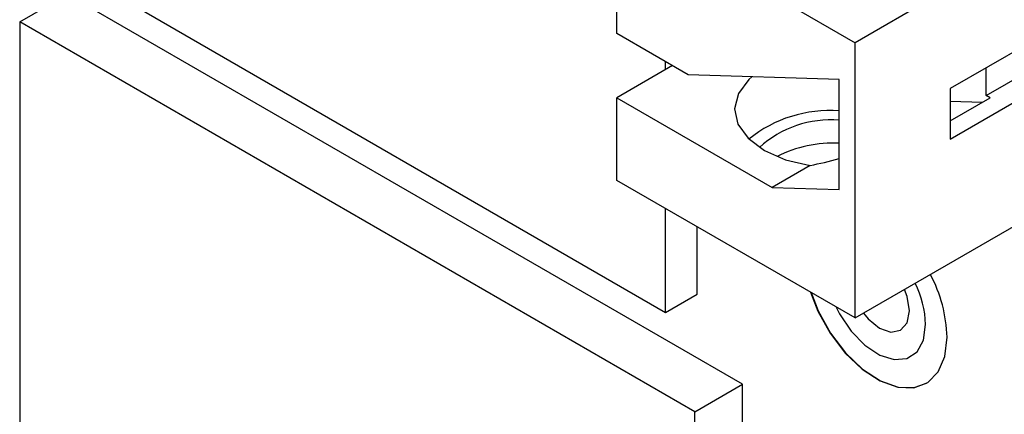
# Model space of a CAD drawing. Header units: millimetres. Extents: x 15 to 205, y 5 to 292.
# Tile 20 of 56: x 169 to 186, y 110 to 117. Entities that reach past the tile are written whole.
import ezdxf

# ---------------------------------------------------------------- set-up
doc = ezdxf.new("R2010")
doc.units = ezdxf.units.MM
doc.layers.add('几何体', color=7, linetype='Continuous')

msp = doc.modelspace()

# ---------------------------------------------------------------- linework, layer by layer
at = {"layer": '几何体'}
for p, q in [((179.275, 116.5408), (179.275, 124.7878)), ((186.2046, 117.929), (183.5176, 116.3779)), ((168.6436, 116.7497), (169.4921, 117.2395)), ((181.5131, 110.2999), (169.4921, 117.2395)), ((170.6287, 117.0709), (180.1431, 111.5784)), ((182.2448, 117.1126), (183.5176, 116.3779)), ((180.6645, 109.8101), (168.6436, 116.7497)), ((168.6436, 116.7497), (168.6436, 102.8683)), ((187.0532, 116.6225), (185.2147, 115.5612)), ((180.5478, 115.806), (179.275, 116.5408)), ((183.5176, 111.4786), (183.5176, 116.3779)), ((180.2651, 115.9692), (179.275, 115.3976)), ((180.1431, 115.8988), (180.1431, 116.0396)), ((185.8511, 115.4385), (185.8511, 115.9285)), ((185.8511, 115.4385), (186.6996, 115.9284)), ((183.2348, 115.7246), (180.5478, 115.806)), ((183.2348, 113.7649), (183.2348, 115.7246)), ((185.2147, 114.663), (187.0532, 115.7243)), ((185.2147, 115.5612), (185.2147, 114.663)), ((179.275, 113.9278), (179.275, 115.3976)), ((179.275, 115.3976), (182.0406, 113.8011)), ((185.2147, 114.9895), (185.9218, 115.3977)), ((185.9218, 115.3977), (185.8511, 115.4385)), ((185.2147, 115.3375), (185.7874, 115.3202)), ((182.7188, 114.1926), (182.0406, 113.8011)), ((183.5176, 111.4786), (179.275, 113.9278)), ((182.0406, 113.8011), (183.2348, 113.7649)), ((183.5176, 111.4786), (187.0532, 113.5196)), ((180.1431, 111.5784), (180.1431, 113.4267)), ((180.7088, 111.9049), (180.7088, 113.1001)), ((180.1431, 111.5784), (180.7088, 111.9049)), ((180.6645, 109.8101), (181.5131, 110.2999)), ((181.5131, 96.4186), (181.5131, 110.2999)), ((180.6645, 95.9287), (180.6645, 109.8101))]:
    msp.add_line(p, q, dxfattribs=at)
at = {"layer": '几何体', "flags": 128}
for points in [[(181.6805, 115.7717), (181.6263, 115.7224), (181.4399, 115.4712), (181.3741, 115.2005), (181.4335, 114.9294), (181.614, 114.6768), (181.9028, 114.4602), (182.2799, 114.295), (182.7188, 114.1926)], [(182.7239, 111.9368), (182.8546, 111.6013), (183.073, 111.2066), (183.3424, 110.8537), (183.6458, 110.5647), (183.9642, 110.3577), (184.2776, 110.2459), (184.5663, 110.2361), (184.8122, 110.329), (184.9997, 110.5188), (185.1171, 110.7935), (185.1571, 111.136)], [(182.7342, 111.9309), (182.8617, 111.6054), (183.0801, 111.2107), (183.3495, 110.8578), (183.6529, 110.5688), (183.9713, 110.3618), (184.2847, 110.2499), (184.5734, 110.2401), (184.7913, 110.3159)], [(184.4854, 111.6054), (184.445, 111.8631), (184.4, 111.988)], [(183.184, 111.6712), (183.2435, 111.5546), (183.4495, 111.246), (183.6947, 110.9933), (183.9575, 110.8189), (184.2143, 110.7383), (184.4425, 110.7587), (184.6217, 110.8783), (184.736, 111.0864), (184.7753, 111.3646)], [(183.6664, 111.5645), (183.7521, 111.4629), (183.955, 111.2992), (184.158, 111.2286), (184.33, 111.262), (184.445, 111.3944), (184.4854, 111.6054)]]:
    msp.add_lwpolyline(points, dxfattribs=at)
at = {"layer": '几何体'}
for centre, radius, start, end in [((183.0677, 112.8766), 2.294, 85.82441, 128.86659), ((183.0757, 113.1446), 1.8592, 85.09056, 132.6074), ((183.122, 112.4269), 2.1648, 87.01341, 117.30411), ((182.616, 111.0564), 2.5424, 1.79406, 28.07883), ((182.9935, 111.3033), 1.7828, 1.96909, 26.45317)]:
    msp.add_arc(centre, radius, start, end, dxfattribs=at)
msp.add_ellipse((183.1641, 114.8411), major_axis=(1.7837, 0.5333), ratio=0.2808261, start_param=4.3772422, end_param=4.6681304, dxfattribs=at)

doc.saveas('drawing.dxf')
